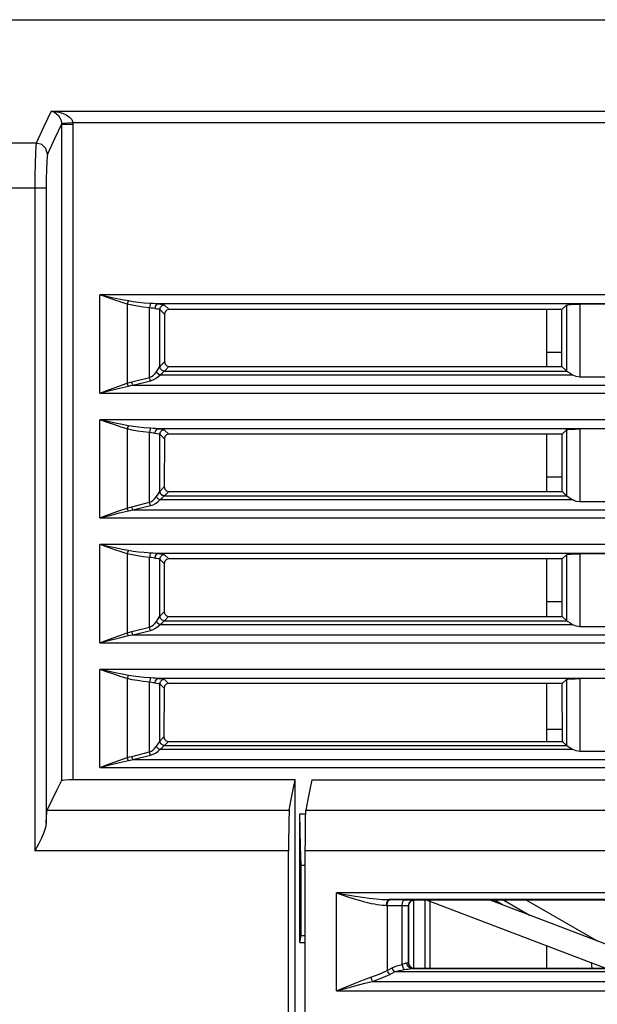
# Model space of a CAD drawing. Header units: millimetres. Extents: x 0 to 700, y 0 to 600.
# Tile 7 of 65: x 282 to 307, y 113 to 156. Entities that reach past the tile are written whole.
import ezdxf

# ---------------------------------------------------------------- set-up
doc = ezdxf.new("R2010")
doc.units = ezdxf.units.MM
doc.header["$LTSCALE"] = 39.111111
doc.layers.get('0').update_dxf_attribs({"linetype": 'CONTINUOUS'})

msp = doc.modelspace()

# ---------------------------------------------------------------- linework, layer by layer
at = {"color": 7, "linetype": 'CONTINUOUS'}
for p, q in [((267.154, 156.44), (333.441, 156.44)), ((283.396, 152.412), (283.065, 151.735)), ((283.396, 152.412), (333.28, 152.412)), ((283.396, 152.412), (283.558, 152.398)), ((283.396, 152.412), (283.475, 152.39)), ((283.475, 152.39), (283.556, 152.352)), ((283.556, 152.352), (283.636, 152.294)), ((283.558, 152.398), (283.727, 152.367)), ((283.636, 152.294), (283.714, 152.214)), ((283.727, 152.367), (283.897, 152.316)), ((283.897, 152.316), (284.059, 152.244)), ((283.714, 152.214), (283.781, 152.114)), ((283.781, 152.114), (283.829, 151.997)), ((283.829, 151.997), (283.852, 151.873)), ((283.852, 151.873), (284.35, 151.914)), ((283.852, 151.873), (283.853, 151.853)), ((284.059, 152.244), (284.2, 152.149)), ((284.2, 152.149), (284.301, 152.036)), ((284.301, 152.036), (284.35, 151.914)), ((284.35, 151.914), (332.803, 151.914)), ((284.35, 151.914), (284.352, 151.873)), ((284.352, 151.873), (284.353, 151.832)), ((283.065, 151.735), (282.734, 151.006)), ((283.854, 151.832), (283.544, 151.193)), ((283.853, 151.853), (283.854, 151.832)), ((283.854, 151.832), (284.353, 151.832)), ((283.854, 151.832), (283.854, 122.9)), ((284.353, 151.832), (284.353, 122.94)), ((282.734, 151.006), (280.058, 151.006)), ((282.734, 151.006), (282.717, 150.872)), ((282.984, 150.939), (282.734, 151.006)), ((283.544, 151.193), (283.234, 150.509)), ((282.699, 150.565), (282.686, 150.107)), ((282.717, 150.872), (282.699, 150.565)), ((283.166, 150.757), (282.984, 150.939)), ((283.234, 150.509), (283.166, 150.757)), ((283.199, 150.177), (283.186, 149.833)), ((283.216, 150.408), (283.199, 150.177)), ((283.234, 150.509), (283.216, 150.408)), ((282.686, 150.107), (282.678, 149.563)), ((283.186, 149.833), (283.177, 149.425)), ((282.678, 149.563), (282.675, 149.016)), ((283.177, 149.425), (283.175, 149.016)), ((283.175, 149.016), (279.629, 149.016)), ((282.675, 149.016), (282.675, 119.809)), ((283.175, 149.016), (283.175, 121.031)), ((331.77, 144.313), (285.539, 144.313)), ((285.895, 144.232), (285.539, 144.313)), ((285.882, 144.192), (285.539, 144.313)), ((285.539, 139.983), (285.539, 144.313)), ((286.196, 144.085), (285.882, 144.192)), ((286.222, 144.161), (285.895, 144.232)), ((286.485, 143.99), (286.196, 144.085)), ((286.523, 144.098), (286.222, 144.161)), ((286.8, 144.044), (286.523, 144.098)), ((286.751, 143.91), (286.485, 143.99)), ((286.766, 143.959), (286.751, 143.91)), ((286.964, 143.858), (286.751, 143.91)), ((286.751, 143.91), (286.751, 140.422)), ((286.782, 144.005), (286.766, 143.959)), ((286.8, 144.044), (286.782, 144.005)), ((287.013, 144.01), (286.8, 144.044)), ((287.199, 143.814), (286.964, 143.858)), ((287.247, 143.98), (287.013, 144.01)), ((287.454, 143.776), (287.199, 143.814)), ((287.503, 143.955), (287.247, 143.98)), ((287.731, 143.747), (287.454, 143.776)), ((287.78, 143.936), (287.503, 143.955)), ((287.742, 143.827), (287.731, 143.747)), ((287.815, 143.735), (287.731, 143.747)), ((287.731, 140.673), (287.731, 143.747)), ((287.759, 143.894), (287.742, 143.827)), ((287.78, 143.936), (287.759, 143.894)), ((287.891, 143.928), (287.78, 143.936)), ((287.895, 143.723), (287.815, 143.735)), ((287.997, 143.92), (287.891, 143.928)), ((287.968, 143.714), (287.895, 143.723)), ((287.987, 143.811), (287.968, 143.714)), ((287.968, 143.714), (288.058, 143.706)), ((288.033, 143.883), (287.987, 143.811)), ((288.094, 143.914), (287.997, 143.92)), ((288.094, 143.914), (288.033, 143.883)), ((288.058, 143.706), (288.126, 143.695)), ((329.181, 143.914), (288.093, 143.914)), ((288.093, 143.914), (288.214, 143.905)), ((288.126, 143.695), (288.167, 143.685)), ((288.167, 143.685), (288.184, 143.675)), ((288.184, 143.675), (288.212, 143.774)), ((288.184, 143.675), (288.393, 143.467)), ((288.184, 141.151), (288.184, 143.675)), ((288.212, 143.774), (288.284, 143.847)), ((288.214, 143.905), (288.305, 143.895)), ((288.284, 143.847), (288.384, 143.874)), ((288.305, 143.895), (288.361, 143.884)), ((288.361, 143.884), (288.384, 143.874)), ((288.384, 143.874), (288.592, 143.666)), ((288.492, 143.639), (288.419, 143.566)), ((288.592, 143.666), (288.492, 143.639)), ((305.915, 143.666), (288.592, 143.666)), ((305.254, 141.158), (305.254, 143.666)), ((305.915, 143.666), (306.115, 143.866)), ((305.918, 141.158), (305.915, 143.666)), ((306.115, 143.866), (306.172, 143.881)), ((306.115, 143.866), (306.115, 140.961)), ((306.172, 143.881), (306.305, 143.894)), ((306.305, 143.894), (306.496, 143.902)), ((306.496, 143.902), (306.714, 143.905)), ((310.595, 143.905), (306.714, 143.905)), ((306.714, 143.905), (306.714, 140.69)), ((288.393, 143.467), (288.39, 141.358)), ((288.419, 143.566), (288.393, 143.467)), ((305.254, 141.794), (305.918, 141.794)), ((288.038, 140.923), (288.111, 141.033)), ((288.111, 141.033), (288.162, 141.112)), ((288.162, 141.112), (288.184, 141.151)), ((288.184, 141.151), (288.186, 141.153)), ((288.212, 141.052), (288.184, 141.151)), ((288.186, 141.153), (288.187, 141.155)), ((288.187, 141.155), (288.39, 141.358)), ((288.214, 141.055), (288.187, 141.155)), ((288.285, 140.98), (288.212, 141.052)), ((288.287, 140.982), (288.214, 141.055)), ((288.387, 140.955), (288.589, 141.158)), ((288.39, 141.358), (288.417, 141.257)), ((288.417, 141.257), (288.49, 141.185)), ((288.49, 141.185), (288.589, 141.158)), ((288.589, 141.158), (305.918, 141.158)), ((305.918, 141.158), (306.115, 140.961)), ((286.95, 140.478), (287.731, 140.673)), ((287.731, 140.673), (287.816, 140.71)), ((287.745, 140.621), (287.731, 140.673)), ((287.762, 140.572), (287.745, 140.621)), ((287.816, 140.71), (287.898, 140.766)), ((287.893, 140.569), (288.002, 140.624)), ((287.898, 140.766), (287.973, 140.838)), ((287.973, 140.838), (288.038, 140.923)), ((288.002, 140.624), (288.102, 140.696)), ((288.076, 140.866), (288.038, 140.923)), ((288.128, 140.817), (288.076, 140.866)), ((288.102, 140.696), (288.188, 140.781)), ((288.188, 140.781), (288.128, 140.817)), ((288.188, 140.781), (288.286, 140.864)), ((306.395, 140.781), (288.188, 140.781)), ((288.384, 140.953), (288.285, 140.98)), ((288.286, 140.864), (288.354, 140.923)), ((288.387, 140.955), (288.287, 140.982)), ((288.354, 140.923), (288.384, 140.953)), ((288.384, 140.953), (288.385, 140.954)), ((288.385, 140.954), (288.387, 140.955)), ((288.387, 140.955), (306.127, 140.955)), ((306.12, 140.958), (306.115, 140.961)), ((306.127, 140.955), (306.12, 140.958)), ((306.127, 140.955), (306.185, 140.923)), ((306.185, 140.923), (306.281, 140.857)), ((306.281, 140.857), (306.395, 140.781)), ((306.542, 140.715), (306.395, 140.781)), ((306.714, 140.69), (306.542, 140.715)), ((310.595, 140.69), (306.714, 140.69)), ((285.539, 139.983), (285.969, 140.146)), ((285.969, 140.146), (286.373, 140.294)), ((285.986, 140.099), (286.406, 140.205)), ((286.373, 140.294), (286.751, 140.422)), ((286.406, 140.205), (286.8, 140.297)), ((286.751, 140.422), (286.848, 140.451)), ((286.766, 140.377), (286.751, 140.422)), ((286.782, 140.334), (286.766, 140.377)), ((286.8, 140.297), (286.782, 140.334)), ((286.8, 140.297), (286.897, 140.317)), ((286.848, 140.451), (286.95, 140.478)), ((286.897, 140.317), (286.999, 140.336)), ((286.964, 140.425), (286.95, 140.478)), ((286.981, 140.377), (286.964, 140.425)), ((286.999, 140.336), (286.981, 140.377)), ((286.999, 140.336), (287.78, 140.531)), ((286.999, 140.336), (330.309, 140.336)), ((287.78, 140.531), (287.762, 140.572)), ((287.78, 140.531), (287.893, 140.569)), ((285.539, 139.983), (285.986, 140.099)), ((285.539, 139.983), (331.77, 139.983)), ((285.895, 138.732), (285.539, 138.813)), ((285.882, 138.692), (285.539, 138.813)), ((331.77, 138.813), (285.539, 138.813)), ((285.539, 134.483), (285.539, 138.813)), ((286.196, 138.585), (285.882, 138.692)), ((286.222, 138.661), (285.895, 138.732)), ((286.485, 138.49), (286.196, 138.585)), ((286.523, 138.598), (286.222, 138.661)), ((286.751, 138.41), (286.485, 138.49)), ((286.8, 138.544), (286.523, 138.598)), ((286.766, 138.459), (286.751, 138.41)), ((286.964, 138.358), (286.751, 138.41)), ((286.751, 138.41), (286.751, 134.922)), ((286.782, 138.505), (286.766, 138.459)), ((286.8, 138.544), (286.782, 138.505)), ((287.013, 138.51), (286.8, 138.544)), ((287.247, 138.48), (287.013, 138.51)), ((287.503, 138.455), (287.247, 138.48)), ((287.78, 138.436), (287.503, 138.455)), ((287.78, 138.436), (287.759, 138.394)), ((287.891, 138.428), (287.78, 138.436)), ((287.997, 138.42), (287.891, 138.428)), ((288.094, 138.414), (287.997, 138.42)), ((288.094, 138.414), (288.033, 138.383)), ((329.181, 138.414), (288.093, 138.414)), ((288.093, 138.414), (288.214, 138.405)), ((288.214, 138.405), (288.305, 138.395)), ((306.496, 138.402), (306.714, 138.405)), ((310.595, 138.405), (306.714, 138.405)), ((306.714, 138.405), (306.714, 135.19)), ((287.199, 138.314), (286.964, 138.358)), ((287.454, 138.276), (287.199, 138.314)), ((287.731, 138.247), (287.454, 138.276)), ((287.742, 138.327), (287.731, 138.247)), ((287.815, 138.235), (287.731, 138.247)), ((287.731, 135.173), (287.731, 138.247)), ((287.759, 138.394), (287.742, 138.327)), ((287.895, 138.223), (287.815, 138.235)), ((287.968, 138.214), (287.895, 138.223)), ((287.987, 138.311), (287.968, 138.214)), ((287.968, 138.214), (288.058, 138.206)), ((288.033, 138.383), (287.987, 138.311)), ((288.058, 138.206), (288.126, 138.195)), ((288.126, 138.195), (288.167, 138.185)), ((288.167, 138.185), (288.184, 138.175)), ((288.184, 138.175), (288.212, 138.274)), ((288.184, 138.175), (288.386, 137.973)), ((288.184, 135.651), (288.184, 138.175)), ((288.212, 138.274), (288.284, 138.347)), ((288.284, 138.347), (288.384, 138.374)), ((288.305, 138.395), (288.361, 138.384)), ((288.361, 138.384), (288.384, 138.374)), ((288.386, 137.973), (288.383, 135.851)), ((288.384, 138.374), (288.586, 138.173)), ((288.413, 138.073), (288.386, 137.973)), ((288.485, 138.146), (288.413, 138.073)), ((288.586, 138.173), (288.485, 138.146)), ((305.922, 138.173), (288.586, 138.173)), ((305.254, 135.651), (305.254, 138.173)), ((305.922, 138.173), (306.115, 138.366)), ((305.925, 135.651), (305.922, 138.173)), ((306.115, 138.366), (306.172, 138.381)), ((306.115, 138.366), (306.115, 135.461)), ((306.172, 138.381), (306.305, 138.394)), ((306.305, 138.394), (306.496, 138.402)), ((305.254, 136.3), (305.924, 136.3)), ((288.187, 135.655), (288.383, 135.851)), ((288.383, 135.851), (288.41, 135.751)), ((287.973, 135.338), (288.038, 135.423)), ((288.038, 135.423), (288.111, 135.533)), ((288.076, 135.366), (288.038, 135.423)), ((288.111, 135.533), (288.162, 135.612)), ((288.162, 135.612), (288.184, 135.651)), ((288.184, 135.651), (288.186, 135.653)), ((288.212, 135.552), (288.184, 135.651)), ((288.186, 135.653), (288.187, 135.655)), ((288.214, 135.555), (288.187, 135.655)), ((288.285, 135.48), (288.212, 135.552)), ((288.287, 135.482), (288.214, 135.555)), ((288.384, 135.453), (288.285, 135.48)), ((288.286, 135.364), (288.354, 135.423)), ((288.387, 135.455), (288.287, 135.482)), ((288.354, 135.423), (288.384, 135.453)), ((288.384, 135.453), (288.385, 135.454)), ((288.385, 135.454), (288.387, 135.455)), ((288.387, 135.455), (288.583, 135.651)), ((288.387, 135.455), (306.127, 135.455)), ((288.41, 135.751), (288.483, 135.678)), ((288.483, 135.678), (288.583, 135.651)), ((288.583, 135.651), (305.925, 135.651)), ((305.925, 135.651), (306.115, 135.461)), ((306.12, 135.458), (306.115, 135.461)), ((306.127, 135.455), (306.12, 135.458)), ((306.127, 135.455), (306.185, 135.423)), ((306.185, 135.423), (306.281, 135.357)), ((286.751, 134.922), (286.848, 134.951)), ((286.848, 134.951), (286.95, 134.978)), ((286.95, 134.978), (287.731, 135.173)), ((286.964, 134.925), (286.95, 134.978)), ((286.999, 134.836), (287.78, 135.031)), ((287.731, 135.173), (287.816, 135.21)), ((287.745, 135.121), (287.731, 135.173)), ((287.762, 135.072), (287.745, 135.121)), ((287.78, 135.031), (287.762, 135.072)), ((287.78, 135.031), (287.893, 135.069)), ((287.816, 135.21), (287.898, 135.266)), ((287.893, 135.069), (288.002, 135.124)), ((287.898, 135.266), (287.973, 135.338)), ((288.002, 135.124), (288.102, 135.196)), ((288.128, 135.317), (288.076, 135.366)), ((288.102, 135.196), (288.188, 135.281)), ((288.188, 135.281), (288.128, 135.317)), ((288.188, 135.281), (288.286, 135.364)), ((306.395, 135.281), (288.188, 135.281)), ((306.281, 135.357), (306.395, 135.281)), ((306.542, 135.215), (306.395, 135.281)), ((306.714, 135.19), (306.542, 135.215)), ((310.595, 135.19), (306.714, 135.19)), ((285.539, 134.483), (285.969, 134.646)), ((285.539, 134.483), (285.986, 134.599)), ((285.969, 134.646), (286.373, 134.794)), ((285.986, 134.599), (286.406, 134.705)), ((286.373, 134.794), (286.751, 134.922)), ((286.406, 134.705), (286.8, 134.797)), ((286.766, 134.877), (286.751, 134.922)), ((286.782, 134.834), (286.766, 134.877)), ((286.8, 134.797), (286.782, 134.834)), ((286.8, 134.797), (286.897, 134.817)), ((286.897, 134.817), (286.999, 134.836)), ((286.981, 134.877), (286.964, 134.925)), ((286.999, 134.836), (286.981, 134.877)), ((286.999, 134.836), (330.309, 134.836)), ((285.539, 134.483), (331.77, 134.483)), ((285.895, 133.232), (285.539, 133.313)), ((285.882, 133.192), (285.539, 133.313)), ((331.77, 133.313), (285.539, 133.313)), ((285.539, 128.983), (285.539, 133.313)), ((286.222, 133.161), (285.895, 133.232)), ((286.196, 133.085), (285.882, 133.192)), ((286.485, 132.99), (286.196, 133.085)), ((286.523, 133.098), (286.222, 133.161)), ((286.751, 132.91), (286.485, 132.99)), ((286.8, 133.044), (286.523, 133.098)), ((286.766, 132.959), (286.751, 132.91)), ((286.964, 132.858), (286.751, 132.91)), ((286.751, 132.91), (286.751, 129.422)), ((286.782, 133.005), (286.766, 132.959)), ((286.8, 133.044), (286.782, 133.005)), ((287.013, 133.01), (286.8, 133.044)), ((287.199, 132.814), (286.964, 132.858)), ((287.247, 132.98), (287.013, 133.01)), ((287.454, 132.776), (287.199, 132.814)), ((287.503, 132.955), (287.247, 132.98)), ((287.731, 132.747), (287.454, 132.776)), ((287.78, 132.936), (287.503, 132.955)), ((287.742, 132.827), (287.731, 132.747)), ((287.759, 132.894), (287.742, 132.827)), ((287.78, 132.936), (287.759, 132.894)), ((287.891, 132.928), (287.78, 132.936)), ((287.997, 132.92), (287.891, 132.928)), ((287.987, 132.811), (287.968, 132.714)), ((288.033, 132.883), (287.987, 132.811)), ((288.094, 132.914), (287.997, 132.92)), ((288.094, 132.914), (288.033, 132.883)), ((288.093, 132.914), (288.214, 132.905)), ((329.181, 132.914), (288.093, 132.914)), ((288.184, 132.675), (288.212, 132.774)), ((288.212, 132.774), (288.284, 132.847)), ((288.214, 132.905), (288.305, 132.895)), ((288.284, 132.847), (288.384, 132.874)), ((288.305, 132.895), (288.361, 132.884)), ((288.361, 132.884), (288.384, 132.874)), ((288.384, 132.874), (288.579, 132.679)), ((305.929, 132.679), (306.115, 132.866)), ((306.115, 132.866), (306.172, 132.881)), ((306.115, 132.866), (306.115, 129.961)), ((306.172, 132.881), (306.305, 132.894)), ((306.305, 132.894), (306.496, 132.902)), ((306.496, 132.902), (306.714, 132.905)), ((310.595, 132.905), (306.714, 132.905)), ((306.714, 132.905), (306.714, 129.69)), ((287.815, 132.735), (287.731, 132.747)), ((287.731, 129.673), (287.731, 132.747)), ((287.895, 132.723), (287.815, 132.735)), ((287.968, 132.714), (287.895, 132.723)), ((287.968, 132.714), (288.058, 132.706)), ((288.058, 132.706), (288.126, 132.695)), ((288.126, 132.695), (288.167, 132.685)), ((288.167, 132.685), (288.184, 132.675)), ((288.184, 132.675), (288.379, 132.48)), ((288.184, 130.151), (288.184, 132.675)), ((288.379, 132.48), (288.377, 130.344)), ((288.406, 132.58), (288.379, 132.48)), ((288.479, 132.652), (288.406, 132.58)), ((288.579, 132.679), (288.479, 132.652)), ((305.929, 132.679), (288.579, 132.679)), ((305.254, 130.145), (305.254, 132.679)), ((305.932, 130.145), (305.929, 132.679)), ((305.254, 130.807), (305.931, 130.807)), ((288.187, 130.155), (288.377, 130.344)), ((288.377, 130.344), (288.404, 130.244)), ((288.404, 130.244), (288.476, 130.171)), ((288.476, 130.171), (288.576, 130.145)), ((287.816, 129.71), (287.898, 129.766)), ((287.898, 129.766), (287.973, 129.838)), ((287.973, 129.838), (288.038, 129.923)), ((288.038, 129.923), (288.111, 130.033)), ((288.076, 129.866), (288.038, 129.923)), ((288.128, 129.817), (288.076, 129.866)), ((288.102, 129.696), (288.188, 129.781)), ((288.111, 130.033), (288.162, 130.112)), ((288.188, 129.781), (288.128, 129.817)), ((288.162, 130.112), (288.184, 130.151)), ((288.184, 130.151), (288.186, 130.153)), ((288.212, 130.052), (288.184, 130.151)), ((288.186, 130.153), (288.187, 130.155)), ((288.214, 130.055), (288.187, 130.155)), ((288.188, 129.781), (288.286, 129.864)), ((306.395, 129.781), (288.188, 129.781)), ((288.285, 129.98), (288.212, 130.052)), ((288.287, 129.982), (288.214, 130.055)), ((288.384, 129.953), (288.285, 129.98)), ((288.286, 129.864), (288.354, 129.923)), ((288.387, 129.955), (288.287, 129.982)), ((288.354, 129.923), (288.384, 129.953)), ((288.384, 129.953), (288.385, 129.954)), ((288.385, 129.954), (288.387, 129.955)), ((288.387, 129.955), (288.576, 130.145)), ((288.387, 129.955), (306.127, 129.955)), ((288.576, 130.145), (305.932, 130.145)), ((305.932, 130.145), (306.115, 129.961)), ((306.12, 129.958), (306.115, 129.961)), ((306.127, 129.955), (306.12, 129.958)), ((306.127, 129.955), (306.185, 129.923)), ((306.185, 129.923), (306.281, 129.857)), ((306.281, 129.857), (306.395, 129.781)), ((306.542, 129.715), (306.395, 129.781)), ((285.969, 129.146), (286.373, 129.294)), ((286.373, 129.294), (286.751, 129.422)), ((286.406, 129.205), (286.8, 129.297)), ((286.751, 129.422), (286.848, 129.451)), ((286.766, 129.377), (286.751, 129.422)), ((286.782, 129.334), (286.766, 129.377)), ((286.8, 129.297), (286.782, 129.334)), ((286.8, 129.297), (286.897, 129.317)), ((286.848, 129.451), (286.95, 129.478)), ((286.897, 129.317), (286.999, 129.336)), ((286.95, 129.478), (287.731, 129.673)), ((286.964, 129.425), (286.95, 129.478)), ((286.981, 129.377), (286.964, 129.425)), ((286.999, 129.336), (286.981, 129.377)), ((286.999, 129.336), (287.78, 129.531)), ((286.999, 129.336), (330.309, 129.336)), ((287.731, 129.673), (287.816, 129.71)), ((287.745, 129.621), (287.731, 129.673)), ((287.762, 129.572), (287.745, 129.621)), ((287.78, 129.531), (287.762, 129.572)), ((287.78, 129.531), (287.893, 129.569)), ((287.893, 129.569), (288.002, 129.624)), ((288.002, 129.624), (288.102, 129.696)), ((306.714, 129.69), (306.542, 129.715)), ((310.595, 129.69), (306.714, 129.69)), ((285.539, 128.983), (285.969, 129.146)), ((285.539, 128.983), (285.986, 129.099)), ((285.539, 128.983), (331.77, 128.983)), ((285.986, 129.099), (286.406, 129.205)), ((387.77, 127.813), (285.539, 127.813)), ((285.895, 127.732), (285.539, 127.813)), ((285.882, 127.692), (285.539, 127.813)), ((285.539, 123.483), (285.539, 127.813)), ((286.196, 127.585), (285.882, 127.692)), ((286.222, 127.661), (285.895, 127.732)), ((286.485, 127.49), (286.196, 127.585)), ((286.523, 127.598), (286.222, 127.661)), ((286.8, 127.544), (286.523, 127.598)), ((286.751, 127.41), (286.485, 127.49)), ((286.766, 127.459), (286.751, 127.41)), ((286.964, 127.358), (286.751, 127.41)), ((286.751, 127.41), (286.751, 123.922)), ((286.782, 127.505), (286.766, 127.459)), ((286.8, 127.544), (286.782, 127.505)), ((287.013, 127.51), (286.8, 127.544)), ((287.199, 127.314), (286.964, 127.358)), ((287.247, 127.48), (287.013, 127.51)), ((287.454, 127.276), (287.199, 127.314)), ((287.503, 127.455), (287.247, 127.48)), ((287.731, 127.247), (287.454, 127.276)), ((287.78, 127.436), (287.503, 127.455)), ((287.742, 127.327), (287.731, 127.247)), ((287.815, 127.235), (287.731, 127.247)), ((287.731, 124.173), (287.731, 127.247)), ((287.759, 127.394), (287.742, 127.327)), ((287.78, 127.436), (287.759, 127.394)), ((287.891, 127.428), (287.78, 127.436)), ((287.895, 127.223), (287.815, 127.235)), ((287.997, 127.42), (287.891, 127.428)), ((287.968, 127.214), (287.895, 127.223)), ((287.987, 127.311), (287.968, 127.214)), ((287.968, 127.214), (288.058, 127.206)), ((288.033, 127.383), (287.987, 127.311)), ((288.094, 127.414), (287.997, 127.42)), ((288.094, 127.414), (288.033, 127.383)), ((288.058, 127.206), (288.126, 127.195)), ((385.215, 127.414), (288.093, 127.414)), ((288.093, 127.414), (288.214, 127.405)), ((288.126, 127.195), (288.167, 127.185)), ((288.167, 127.185), (288.184, 127.175)), ((288.184, 127.175), (288.212, 127.274)), ((288.184, 127.175), (288.373, 126.987)), ((288.184, 124.651), (288.184, 127.175)), ((288.212, 127.274), (288.284, 127.347)), ((288.214, 127.405), (288.305, 127.395)), ((288.284, 127.347), (288.384, 127.374)), ((288.305, 127.395), (288.361, 127.384)), ((288.361, 127.384), (288.384, 127.374)), ((288.384, 127.374), (288.572, 127.186)), ((288.472, 127.159), (288.399, 127.086)), ((288.572, 127.186), (288.472, 127.159)), ((305.935, 127.186), (288.572, 127.186)), ((305.254, 124.638), (305.254, 127.186)), ((305.935, 127.186), (306.115, 127.366)), ((305.938, 124.638), (305.935, 127.186)), ((306.115, 127.366), (306.172, 127.381)), ((306.115, 127.366), (306.115, 124.461)), ((306.172, 127.381), (306.305, 127.394)), ((306.305, 127.394), (306.496, 127.402)), ((306.496, 127.402), (306.714, 127.405)), ((310.595, 127.405), (306.714, 127.405)), ((306.714, 127.405), (306.714, 124.19)), ((288.373, 126.987), (288.37, 124.838)), ((288.399, 127.086), (288.373, 126.987)), ((305.254, 125.179), (305.938, 125.179)), ((288.038, 124.423), (288.111, 124.533)), ((288.111, 124.533), (288.162, 124.612)), ((288.162, 124.612), (288.184, 124.651)), ((288.184, 124.651), (288.186, 124.653)), ((288.212, 124.552), (288.184, 124.651)), ((288.186, 124.653), (288.187, 124.655)), ((288.187, 124.655), (288.37, 124.838)), ((288.214, 124.555), (288.187, 124.655)), ((288.285, 124.48), (288.212, 124.552)), ((288.287, 124.482), (288.214, 124.555)), ((288.37, 124.838), (288.397, 124.737)), ((288.387, 124.455), (288.569, 124.638)), ((288.397, 124.737), (288.47, 124.664)), ((288.47, 124.664), (288.569, 124.638)), ((288.569, 124.638), (305.938, 124.638)), ((305.938, 124.638), (306.115, 124.461)), ((286.95, 123.978), (287.731, 124.173)), ((287.731, 124.173), (287.816, 124.21)), ((287.745, 124.121), (287.731, 124.173)), ((287.762, 124.072), (287.745, 124.121)), ((287.816, 124.21), (287.898, 124.266)), ((287.893, 124.069), (288.002, 124.124)), ((287.898, 124.266), (287.973, 124.338)), ((287.973, 124.338), (288.038, 124.423)), ((288.002, 124.124), (288.102, 124.196)), ((288.076, 124.366), (288.038, 124.423)), ((288.128, 124.317), (288.076, 124.366)), ((288.102, 124.196), (288.188, 124.281)), ((288.188, 124.281), (288.128, 124.317)), ((288.188, 124.281), (288.286, 124.364)), ((306.395, 124.281), (288.188, 124.281)), ((288.384, 124.453), (288.285, 124.48)), ((288.286, 124.364), (288.354, 124.423)), ((288.387, 124.455), (288.287, 124.482)), ((288.354, 124.423), (288.384, 124.453)), ((288.384, 124.453), (288.385, 124.454)), ((288.385, 124.454), (288.387, 124.455)), ((288.387, 124.455), (306.127, 124.455)), ((306.12, 124.458), (306.115, 124.461)), ((306.127, 124.455), (306.12, 124.458)), ((306.127, 124.455), (306.185, 124.423)), ((306.185, 124.423), (306.281, 124.357)), ((306.281, 124.357), (306.395, 124.281)), ((306.542, 124.215), (306.395, 124.281)), ((306.714, 124.19), (306.542, 124.215)), ((310.595, 124.19), (306.714, 124.19)), ((285.969, 123.646), (286.373, 123.794)), ((285.986, 123.599), (286.406, 123.705)), ((286.373, 123.794), (286.751, 123.922)), ((286.406, 123.705), (286.8, 123.797)), ((286.751, 123.922), (286.848, 123.951)), ((286.766, 123.877), (286.751, 123.922)), ((286.782, 123.834), (286.766, 123.877)), ((286.8, 123.797), (286.782, 123.834)), ((286.8, 123.797), (286.897, 123.817)), ((286.848, 123.951), (286.95, 123.978)), ((286.897, 123.817), (286.999, 123.836)), ((286.964, 123.925), (286.95, 123.978)), ((286.981, 123.877), (286.964, 123.925)), ((286.999, 123.836), (286.981, 123.877)), ((286.999, 123.836), (287.78, 124.031)), ((286.999, 123.836), (386.309, 123.836)), ((287.78, 124.031), (287.762, 124.072)), ((287.78, 124.031), (287.893, 124.069)), ((285.539, 123.483), (285.969, 123.646)), ((285.539, 123.483), (285.986, 123.599)), ((285.539, 123.483), (387.77, 123.483)), ((283.644, 122.492), (283.854, 122.9)), ((283.897, 122.916), (283.854, 122.9)), ((284.007, 122.928), (283.897, 122.916)), ((284.167, 122.937), (284.007, 122.928)), ((284.353, 122.94), (284.167, 122.937)), ((294.154, 122.94), (284.353, 122.94)), ((294.067, 122.52), (294.154, 122.94)), ((294.154, 101.54), (294.154, 122.94)), ((294.889, 122.937), (294.803, 122.518)), ((294.889, 122.937), (331.838, 122.937)), ((283.434, 122.059), (283.644, 122.492)), ((293.981, 122.074), (294.067, 122.52)), ((294.803, 122.518), (294.716, 122.073)), ((283.225, 121.601), (283.434, 122.059)), ((293.894, 121.601), (293.981, 122.074)), ((294.716, 122.073), (294.63, 121.601)), ((283.189, 121.312), (283.206, 121.506)), ((283.206, 121.506), (283.225, 121.601)), ((283.225, 121.601), (293.894, 121.601)), ((293.894, 121.601), (293.885, 121.473)), ((294.616, 121.306), (294.623, 121.506)), ((294.623, 121.506), (294.63, 121.601)), ((294.63, 121.601), (342.652, 121.601)), ((283.175, 121.031), (283.189, 121.312)), ((293.878, 121.201), (293.871, 120.81)), ((293.885, 121.473), (293.878, 121.201)), ((294.354, 121.442), (294.63, 121.442)), ((294.375, 120.743), (294.354, 121.442)), ((294.354, 115.777), (294.354, 121.442)), ((294.61, 121.019), (294.616, 121.306)), ((283.072, 120.626), (282.965, 120.379)), ((283.144, 120.843), (283.072, 120.626)), ((283.175, 121.031), (283.144, 120.843)), ((293.871, 120.81), (293.867, 120.33)), ((294.395, 119.989), (294.375, 120.743)), ((294.603, 120.242), (294.605, 120.659)), ((294.605, 120.659), (294.61, 121.019)), ((282.965, 120.379), (282.829, 120.103)), ((293.867, 120.33), (293.866, 119.809)), ((294.602, 119.809), (294.603, 120.242)), ((282.829, 120.103), (282.675, 119.809)), ((293.866, 119.809), (282.675, 119.809)), ((293.866, 101.99), (293.866, 119.809)), ((294.415, 119.179), (294.395, 119.989)), ((330.06, 119.809), (294.602, 119.809)), ((294.602, 101.54), (294.602, 119.809)), ((294.414, 116.078), (294.415, 119.179)), ((294.415, 119.179), (294.602, 119.179)), ((328.396, 117.964), (295.974, 117.964)), ((295.974, 117.964), (296.276, 117.911)), ((295.974, 117.964), (296.261, 117.867)), ((295.974, 113.641), (295.974, 117.964)), ((296.261, 117.867), (296.523, 117.78)), ((296.276, 117.911), (296.55, 117.864)), ((296.523, 117.78), (296.76, 117.704)), ((296.55, 117.864), (296.799, 117.822)), ((296.76, 117.704), (296.975, 117.639)), ((296.799, 117.822), (297.025, 117.787)), ((296.975, 117.639), (297.169, 117.584)), ((297.025, 117.787), (297.229, 117.757)), ((297.169, 117.584), (297.345, 117.539)), ((297.229, 117.757), (297.414, 117.732)), ((297.414, 117.732), (297.581, 117.712)), ((297.581, 117.712), (297.732, 117.696)), ((297.732, 117.696), (297.867, 117.684)), ((297.867, 117.684), (297.99, 117.675)), ((297.99, 117.675), (298.101, 117.669)), ((298.101, 117.669), (298.201, 117.666)), ((298.199, 117.538), (298.239, 117.629)), ((298.201, 117.666), (298.294, 117.664)), ((298.225, 117.538), (298.266, 117.629)), ((298.239, 117.629), (298.294, 117.664)), ((298.266, 117.629), (298.322, 117.664)), ((326.076, 117.664), (298.294, 117.664)), ((298.294, 117.664), (298.322, 117.664)), ((298.322, 117.664), (298.983, 117.658)), ((298.886, 117.532), (298.927, 117.623)), ((298.927, 117.623), (298.983, 117.658)), ((298.983, 117.658), (299.151, 117.656)), ((299.151, 117.656), (299.282, 117.654)), ((299.181, 117.522), (299.272, 117.613)), ((299.309, 117.621), (299.227, 117.566)), ((299.272, 117.613), (299.397, 117.647)), ((299.282, 117.654), (299.366, 117.65)), ((299.404, 117.64), (299.309, 117.621)), ((299.366, 117.65), (299.397, 117.647)), ((299.388, 114.64), (299.388, 117.64)), ((299.397, 117.647), (299.404, 117.64)), ((324.966, 117.64), (299.404, 117.64)), ((299.887, 114.64), (299.887, 117.64)), ((307.829, 114.64), (299.943, 117.64)), ((300.075, 117.589), (300.096, 117.554)), ((310.198, 114.809), (302.755, 117.64)), ((303.295, 117.434), (302.939, 117.64)), ((303.358, 117.64), (304.522, 116.968)), ((304.356, 117.64), (307.467, 115.844)), ((297.345, 117.539), (297.504, 117.502)), ((297.504, 117.502), (297.648, 117.473)), ((297.648, 117.473), (297.777, 117.451)), ((297.777, 117.451), (297.894, 117.434)), ((297.894, 117.434), (297.999, 117.423)), ((297.999, 117.423), (298.095, 117.417)), ((298.095, 117.417), (298.183, 117.414)), ((298.183, 117.414), (298.199, 117.538)), ((298.183, 117.414), (298.871, 117.408)), ((298.21, 117.414), (298.225, 117.538)), ((298.21, 117.414), (298.21, 114.548)), ((298.871, 117.408), (298.886, 117.532)), ((298.871, 117.408), (298.983, 117.406)), ((298.871, 114.81), (298.871, 117.408)), ((298.983, 117.406), (299.07, 117.404)), ((299.07, 117.404), (299.126, 117.4)), ((299.126, 117.4), (299.147, 117.397)), ((299.147, 117.397), (299.181, 117.522)), ((299.147, 117.397), (299.154, 117.39)), ((299.147, 114.883), (299.147, 117.397)), ((299.173, 117.485), (299.154, 117.39)), ((299.154, 117.39), (299.154, 114.89)), ((299.227, 117.566), (299.173, 117.485)), ((300.096, 117.554), (300.092, 114.64)), ((294.354, 115.777), (294.414, 116.078)), ((294.414, 116.078), (294.602, 116.078)), ((294.354, 115.777), (294.602, 115.777)), ((305.254, 114.64), (305.254, 115.619)), ((297.854, 114.379), (298.21, 114.548)), ((298.21, 114.548), (298.428, 114.657)), ((298.241, 114.481), (298.21, 114.548)), ((298.428, 114.657), (298.638, 114.744)), ((298.46, 114.59), (298.428, 114.657)), ((298.498, 114.53), (298.46, 114.59)), ((298.638, 114.744), (298.871, 114.81)), ((298.75, 114.538), (298.983, 114.582)), ((298.871, 114.81), (298.928, 114.83)), ((298.897, 114.715), (298.871, 114.81)), ((298.936, 114.635), (298.897, 114.715)), ((298.928, 114.83), (298.978, 114.849)), ((298.983, 114.582), (298.936, 114.635)), ((298.978, 114.849), (299.02, 114.864)), ((298.983, 114.582), (299.068, 114.596)), ((299.02, 114.864), (299.054, 114.873)), ((299.054, 114.873), (299.08, 114.876)), ((299.068, 114.596), (299.144, 114.608)), ((299.08, 114.876), (299.129, 114.879)), ((299.11, 114.752), (299.08, 114.876)), ((299.189, 114.661), (299.11, 114.752)), ((299.129, 114.879), (299.147, 114.883)), ((299.144, 114.608), (299.207, 114.618)), ((299.147, 114.883), (299.154, 114.89)), ((299.181, 114.758), (299.147, 114.883)), ((299.154, 114.89), (299.173, 114.794)), ((299.173, 114.794), (299.228, 114.713)), ((299.272, 114.666), (299.181, 114.758)), ((299.297, 114.626), (299.189, 114.661)), ((299.207, 114.618), (299.257, 114.624)), ((299.228, 114.713), (299.309, 114.658)), ((299.257, 114.624), (299.297, 114.626)), ((299.397, 114.633), (299.272, 114.666)), ((299.297, 114.626), (299.37, 114.629)), ((299.297, 114.626), (325.073, 114.626)), ((299.309, 114.658), (299.404, 114.64)), ((299.37, 114.629), (299.397, 114.633)), ((299.397, 114.633), (299.404, 114.64)), ((299.404, 114.64), (324.966, 114.64)), ((307.248, 114.64), (307.217, 114.873)), ((296.8, 113.984), (297.162, 114.124)), ((297.162, 114.124), (297.495, 114.242)), ((297.495, 114.242), (297.854, 114.379)), ((297.517, 114.177), (297.495, 114.242)), ((297.543, 114.116), (297.517, 114.177)), ((297.571, 114.065), (297.543, 114.116)), ((297.571, 114.065), (297.948, 114.202)), ((297.948, 114.202), (298.322, 114.371)), ((298.28, 114.42), (298.241, 114.481)), ((298.322, 114.371), (298.28, 114.42)), ((298.322, 114.371), (298.54, 114.48)), ((298.54, 114.48), (298.498, 114.53)), ((298.54, 114.48), (298.75, 114.538)), ((325.83, 114.48), (298.54, 114.48)), ((295.974, 113.641), (296.405, 113.823)), ((295.974, 113.641), (296.427, 113.769)), ((296.405, 113.823), (296.8, 113.984)), ((296.427, 113.769), (296.841, 113.883)), ((296.841, 113.883), (297.221, 113.982)), ((297.221, 113.982), (297.571, 114.065)), ((297.571, 114.065), (326.799, 114.065)), ((295.974, 113.641), (328.396, 113.641))]:
    msp.add_line(p, q, dxfattribs=at)

doc.saveas('drawing.dxf')
